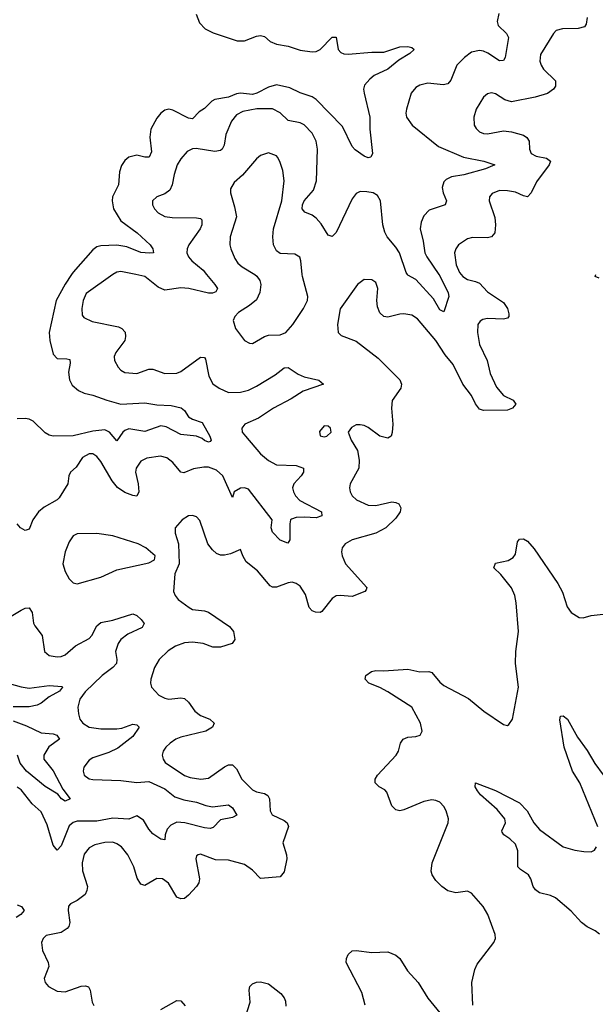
# Model space of a CAD drawing. Header units: inches. Extents: x 2001573 to 2220545, y 644482 to 846830.
# Tile 41 of 256: x 2022882 to 2025771, y 686340 to 691279. Entities that reach past the tile are written whole.
import ezdxf

# ---------------------------------------------------------------- set-up
doc = ezdxf.new("R2010")
doc.units = ezdxf.units.IN
doc.header["$MEASUREMENT"] = 0
doc.layers.add('C0628', color=7, linetype='Continuous')
doc.layers.add('C0629', color=7, linetype='Continuous')

msp = doc.modelspace()

# ---------------------------------------------------------------- linework, layer by layer
at = {"layer": 'C0628', "color": 5}
for points, elevation in [([(2023349.4, 690000), (2023215.4, 689904.6), (2023200.2, 689870), (2023194, 689830), (2023196.5, 689796.5), (2023204.5, 689784.5), (2023245.1, 689765.1), (2023377.5, 689737.5), (2023394.6, 689730), (2023410.7, 689710.7), (2023413.5, 689690), (2023409.1, 689670), (2023364.9, 689610), (2023356.9, 689590), (2023358.3, 689570), (2023375.6, 689535.6), (2023390, 689520.3), (2023409.4, 689509.4), (2023470, 689504.7), (2023530, 689526.2), (2023550, 689525.2), (2023610, 689504.2), (2023670, 689505.6), (2023690, 689514.5), (2023790, 689586.3), (2023810, 689583.8), (2023815.2, 689575.2), (2023832.1, 689490), (2023851.7, 689451.7), (2023882.4, 689430), (2023930, 689409.4), (2023989.9, 689410.1), (2024030, 689421.3), (2024070, 689440.2), (2024163.3, 689496.7), (2024210, 689532.2), (2024230, 689534.9), (2024280.3, 689500.3), (2024310, 689487.1), (2024384, 689470), (2024406.8, 689450), (2024304.5, 689415.5), (2024243.6, 689376.4), (2024155.8, 689330), (2024079.8, 689280.2), (2024011.7, 689250), (2023996.1, 689230), (2023998.5, 689210), (2024015, 689190), (2024090, 689101.4), (2024130, 689067.8), (2024170, 689046.7), (2024270, 689042.9), (2024306.4, 689030), (2024306.7, 689010), (2024295.2, 688990), (2024258.5, 688950), (2024251.4, 688930), (2024255.8, 688910), (2024266.4, 688890), (2024287.5, 688867.5), (2024395.8, 688810), (2024398.7, 688790), (2024370, 688779.8), (2024310, 688784.1), (2024270, 688781.2), (2024246.1, 688773.9), (2024241.3, 688770), (2024237.3, 688750), (2024238.3, 688670), (2024227.5, 688652.5), (2024190, 688667.9), (2024150, 688707.4), (2024144.1, 688730), (2024148.9, 688770), (2024030, 688923.5), (2024010, 688930.8), (2023990, 688928.6), (2023959.1, 688910), (2023950, 688882), (2023900.9, 688990), (2023870, 689019.3), (2023830, 689033.5), (2023805.5, 689034.5), (2023754.2, 689025.8), (2023706.1, 689006.1), (2023690, 689009.7), (2023650, 689058), (2023620.7, 689080.7), (2023588.9, 689088.9), (2023520.6, 689079.4), (2023490, 689064.2), (2023466.2, 689030), (2023462.6, 689010), (2023476.4, 688950), (2023480.2, 688910), (2023470, 688888.7), (2023450, 688891.5), (2023410, 688907.4), (2023373, 688933), (2023346.1, 688966.1), (2023290, 689062.2), (2023270, 689088.5), (2023250, 689100.9), (2023230, 689100.4), (2023198, 689082), (2023165.9, 689034.1), (2023136.3, 689010), (2023128.7, 688991.3), (2023123, 688950), (2023079.8, 688880.2), (2023070.1, 688869.9), (2023005.6, 688834.4), (2022976.9, 688810), (2022947.7, 688770), (2022930, 688723.7), (2022910, 688716.3), (2022886.8, 688730), (2022869.9, 688749.9)], 260), ([(2023141.7, 690000), (2023110, 689952.8), (2023065.1, 689870), (2023030.6, 689710), (2023033.8, 689670), (2023050, 689601.3), (2023070, 689578.6), (2023118.5, 689578.5), (2023134.3, 689574.3), (2023135.3, 689555.3), (2023126.4, 689510), (2023131.8, 689471.8), (2023145.3, 689445.3), (2023178, 689418), (2023205.8, 689405.8), (2023250, 689396), (2023319.3, 689370), (2023390, 689350.9), (2023510, 689356.3), (2023570, 689346.5), (2023642.8, 689342.9), (2023692.4, 689332.4), (2023710, 689318.4), (2023730, 689287.2), (2023750, 689275.5), (2023798.3, 689258.3), (2023836.9, 689190), (2023843.8, 689170), (2023837.7, 689162.2), (2023830, 689159.7), (2023810, 689167.7), (2023798.5, 689178.5), (2023770, 689189.8), (2023690, 689197.3), (2023616.5, 689236.5), (2023590, 689241.1), (2023510, 689212.5), (2023430, 689226.2), (2023410, 689218.9), (2023399.8, 689210), (2023370, 689166.9), (2023333.2, 689210), (2023310, 689221.2), (2023250, 689214.9), (2023150, 689191.9), (2023050.5, 689190.5), (2023030, 689195.2), (2023010, 689206.4), (2022950, 689265), (2022930, 689274.4), (2022910, 689278.8), (2022870, 689276.3)], 240), ([(2025097.5, 690000), (2025106.2, 689990), (2025130, 689976), (2025170, 689966.4), (2025190, 689956.5), (2025230, 689914.2), (2025310, 689859.7), (2025330.1, 689830), (2025336.3, 689803.7), (2025336.1, 689790), (2025330, 689781.3), (2025310, 689776.8), (2025230, 689780.3), (2025205.8, 689774.2), (2025193.1, 689766.9), (2025180.9, 689750), (2025179.3, 689710), (2025188.8, 689650), (2025227.7, 689570), (2025243.8, 689503.8), (2025275.5, 689435.5), (2025310, 689393.5), (2025358.4, 689370), (2025372.2, 689350), (2025355.6, 689330), (2025330, 689320.2), (2025210, 689318.8), (2025190, 689325.6), (2025170, 689352.2), (2025150, 689393.8), (2025105, 689450), (2025057.6, 689550), (2025017.3, 689597.3), (2024970, 689669.8), (2024878.4, 689778.4), (2024850, 689796.5), (2024810, 689803.1), (2024790, 689802.4), (2024730, 689786.2), (2024709.8, 689789.8), (2024689, 689809), (2024678.3, 689838.3), (2024674.6, 689870), (2024678.5, 689930), (2024670, 689960.9), (2024650, 689973.6), (2024610, 689976.2), (2024578, 689950), (2024490, 689828.7), (2024476.4, 689750), (2024480.5, 689710), (2024494.6, 689694.6), (2024570, 689667), (2024681.2, 689581.2), (2024790, 689471.5), (2024798.8, 689450), (2024794.4, 689430), (2024751.7, 689368.3), (2024747.6, 689330), (2024754.6, 689250), (2024751.8, 689208.2), (2024746, 689190), (2024730, 689180.4), (2024690, 689189.8), (2024630, 689233.3), (2024610, 689243.5), (2024590, 689247.1), (2024570, 689246.3), (2024546.4, 689233.6), (2024530.6, 689210), (2024546, 689170), (2024577.3, 689117.3), (2024586.2, 689070), (2024583.6, 689030), (2024540.8, 688950), (2024537.7, 688930), (2024540.8, 688910), (2024550.3, 688890), (2024572, 688870), (2024630, 688844.3), (2024670, 688842.5), (2024750, 688860.6), (2024770, 688857.8), (2024784.9, 688850), (2024795.5, 688830), (2024790.9, 688810), (2024770, 688777.6), (2024719.7, 688730), (2024670, 688703.9), (2024550.5, 688670), (2024514.9, 688650), (2024500.3, 688630), (2024496.5, 688610), (2024499.6, 688590), (2024517.3, 688550), (2024624.4, 688430), (2024620.4, 688419.6), (2024614, 688410), (2024550, 688386), (2024490, 688390.9), (2024470, 688388.2), (2024450, 688375.8), (2024397.6, 688310), (2024390, 688304.7), (2024367, 688307), (2024350, 688314.2), (2024334.2, 688330), (2024316, 688396), (2024290, 688437.2), (2024270, 688450.8), (2024250, 688456.8), (2024230, 688454.6), (2024170, 688432.7), (2024150, 688432.9), (2024139.1, 688439.1), (2024074.9, 688514.9), (2024019.3, 688559.3), (2024001.3, 688590), (2023990, 688622), (2023939.7, 688600.3), (2023910, 688592.9), (2023890, 688592.9), (2023870, 688602), (2023850, 688619.3), (2023826, 688650), (2023786.7, 688766.7), (2023770, 688785.6), (2023750, 688791.1), (2023730, 688789.7), (2023697.6, 688770), (2023663.1, 688730), (2023662.5, 688702.5), (2023678.7, 688650), (2023682.8, 688550), (2023661.3, 688498.7), (2023654, 688410), (2023662, 688390), (2023676.9, 688370), (2023732.9, 688330), (2023750, 688320.5), (2023810, 688313.8), (2023830, 688307.5), (2023934.3, 688234.3), (2023954.7, 688210), (2023962, 688170), (2023948, 688150), (2023890, 688130.7), (2023852.1, 688132.1), (2023802.7, 688150), (2023750, 688157.1), (2023710, 688153.1), (2023663.8, 688136.2), (2023626.7, 688113.3), (2023581.5, 688070), (2023558.5, 688030), (2023540.3, 687970), (2023538.4, 687950), (2023543.8, 687930), (2023580.4, 687890), (2023610, 687874.7), (2023630, 687870.2), (2023690, 687877.2), (2023710, 687873.1), (2023730, 687855.8), (2023760.9, 687810), (2023790, 687788.4), (2023836.4, 687770), (2023858.7, 687750), (2023850.3, 687730), (2023817, 687710), (2023690, 687680.6), (2023665.7, 687670), (2023637.4, 687650), (2023615.6, 687630), (2023602, 687610), (2023597.7, 687590), (2023602.3, 687570), (2023612.8, 687552.8), (2023710, 687488.3), (2023737.3, 687477.3), (2023790.7, 687469.3), (2023830, 687474), (2023910, 687531.9), (2023930, 687541.1), (2023950, 687540.7), (2023970, 687520.3), (2023996.1, 687470), (2024050, 687416.1), (2024070, 687406.2), (2024110, 687397.4), (2024126.7, 687386.7), (2024135.5, 687370), (2024138.5, 687310), (2024148.7, 687290), (2024210, 687262.4), (2024224.9, 687250), (2024231.1, 687231.1), (2024202.3, 687150), (2024220.9, 687090), (2024222.7, 687070), (2024210, 687005.1), (2024190, 686978.5), (2024090, 686971.1), (2024050, 687013.3), (2024010, 687041.1), (2023930, 687063.5), (2023864, 687064), (2023790, 687092.8), (2023778, 687090), (2023770, 687084), (2023766.5, 687070), (2023784, 686970), (2023781.5, 686950), (2023768.9, 686930), (2023730, 686888), (2023710, 686871.2), (2023690, 686868.5), (2023670, 686878), (2023628.3, 686948.3), (2023599.3, 686970), (2023570, 686971.7), (2023510, 686936.3), (2023490, 686943), (2023472.4, 686972.4), (2023454.2, 687030), (2023425.3, 687090), (2023393.7, 687130), (2023370, 687144.8), (2023350, 687152.4), (2023310, 687152.2), (2023260, 687140), (2023230, 687124.7), (2023206.5, 687093.5), (2023195, 687050), (2023196.6, 687010), (2023221.7, 686930), (2023219.8, 686910), (2023210.2, 686890), (2023170, 686859.8), (2023136.5, 686843.5), (2023127.6, 686832.4), (2023125.5, 686810), (2023134, 686750), (2023128.4, 686730), (2023120.1, 686719.9), (2023090, 686699.8), (2023015.4, 686684.6), (2023000.3, 686670), (2022991.7, 686650), (2022996.9, 686610), (2023025.8, 686550), (2023028.4, 686530), (2023004.9, 686470), (2023010.4, 686450), (2023026.4, 686430), (2023070, 686405.3), (2023110, 686403.2), (2023191, 686431), (2023212.6, 686432.6), (2023228, 686428), (2023236.5, 686410), (2023245.2, 686350), (2023254.3, 686334.3)], 280), ([(2023820.2, 690000), (2023861.1, 689950), (2023874, 689930), (2023866.8, 689913.2), (2023850, 689906.4), (2023830, 689906.9), (2023730.1, 689929.9), (2023690, 689933.9), (2023610, 689922.5), (2023577.8, 689937.8), (2023510, 689990.5), (2023464.6, 690000)], 260), ([(2024061.4, 690000), (2024072.9, 689992.9), (2024086.8, 689970), (2024091.9, 689950), (2024087.8, 689910), (2024070, 689874), (2024035.4, 689844.6), (2023979.3, 689810), (2023961.3, 689790), (2023954, 689770), (2023965.3, 689730), (2024010, 689670.4), (2024035.8, 689655.8), (2024050, 689655.3), (2024070, 689665.7), (2024110, 689690.2), (2024130, 689695.6), (2024190, 689697.4), (2024218, 689710), (2024253.3, 689750), (2024306, 689830), (2024325.7, 689870), (2024327.3, 689890), (2024300.7, 689990), (2024299.8, 690000)], 280), ([(2024985.6, 690000), (2024990, 689993.6), (2025031.5, 689908.5), (2025035.2, 689890), (2025010, 689812.7), (2024990, 689823), (2024958.2, 689878.2), (2024870, 689974.8), (2024830, 689997.6), (2024828.2, 690000)], 260), ([(2025790, 689981.5), (2025769.6, 689990), (2025773.2, 690000)], 280), ([(2025156, 686336), (2025151.5, 686450), (2025165.6, 686514.4), (2025178.3, 686541.7), (2025262, 686650), (2025269.6, 686670), (2025267.8, 686690), (2025230.9, 686790), (2025207.3, 686830), (2025150, 686897), (2025130, 686907), (2025070, 686899.6), (2025030, 686909.7), (2025000.9, 686930), (2024970, 686960.9), (2024951.6, 686990), (2024946.9, 687006.9), (2024951.1, 687050), (2025033, 687250), (2025034.7, 687270), (2025022.4, 687310), (2025010, 687332), (2024990, 687353.3), (2024970, 687362.9), (2024950, 687365.6), (2024910, 687357.6), (2024810, 687315.1), (2024790, 687309.7), (2024770, 687315.6), (2024750, 687336), (2024724.8, 687404.7), (2024715.1, 687415), (2024686.6, 687430), (2024666, 687450), (2024665.4, 687470), (2024678, 687490), (2024772.1, 687590), (2024783.1, 687610), (2024792.4, 687650), (2024805.6, 687670), (2024830, 687679.1), (2024870, 687682.8), (2024891.6, 687690), (2024901.1, 687710), (2024892.7, 687750), (2024850, 687830.6), (2024730, 687907.3), (2024690, 687928.9), (2024634.5, 687950), (2024615.1, 687970), (2024618.7, 687990), (2024647, 688010), (2024670, 688014.7), (2024710, 688012.9), (2024830, 688020.2), (2024890, 688007.4), (2024936, 688010), (2024950, 688004.9), (2024990, 687955.8), (2025010, 687939.5), (2025134.2, 687874.2), (2025210.6, 687810), (2025310, 687742.8), (2025330, 687738), (2025336.5, 687743.5), (2025355.1, 687770), (2025384.5, 687930), (2025369.6, 688050), (2025371.2, 688110), (2025384.4, 688210), (2025373.2, 688353.2), (2025367.1, 688390), (2025349.8, 688429.8), (2025296.4, 688496.4), (2025262, 688530), (2025270, 688552.2), (2025334, 688566), (2025359.1, 688580.9), (2025370, 688598), (2025380.5, 688659.5), (2025390, 688673), (2025410, 688675.5), (2025430, 688662.4), (2025464.3, 688624.3), (2025583.1, 688450), (2025606.5, 688406.5), (2025630, 688334), (2025650, 688306), (2025690, 688280.5), (2025710, 688278), (2025750, 688290.6), (2025810, 688296.3)], 280), ([(2022790, 688256.5), (2022890, 688317.4), (2022910, 688326.9), (2022930, 688328.5), (2022945.3, 688305.3), (2022952.1, 688252.1), (2022957.8, 688237.8), (2022994.9, 688190), (2023007, 688110), (2023030, 688088.9), (2023070, 688082.2), (2023090, 688084.7), (2023110, 688093.6), (2023162.7, 688137.3), (2023230, 688174.7), (2023244, 688190), (2023270, 688238.5), (2023290, 688254.5), (2023350, 688267.2), (2023450, 688298.3), (2023470, 688290.3), (2023492, 688270), (2023506.7, 688250), (2023496.4, 688230), (2023424.2, 688195.8), (2023389.7, 688170.3), (2023375.7, 688150), (2023363, 688110), (2023370.2, 688070), (2023367.3, 688050), (2023349.2, 688030), (2023295.9, 687990), (2023210, 687907.1), (2023184.2, 687870), (2023174, 687830), (2023176.7, 687796.7), (2023184.6, 687770), (2023199.5, 687750), (2023230.6, 687730), (2023290, 687722.2), (2023370, 687721.1), (2023394.7, 687725.3), (2023450, 687745.2), (2023470, 687741.1), (2023482, 687730), (2023450, 687682.5), (2023375.3, 687624.7), (2023330, 687603), (2023250, 687575.8), (2023230, 687564.2), (2023204.2, 687530), (2023200.3, 687510), (2023204.9, 687490), (2023230, 687470.4), (2023250, 687467.2), (2023390, 687462.7), (2023470, 687453.3), (2023530, 687458.1), (2023610, 687421.1), (2023661.4, 687381.4), (2023705.1, 687365.1), (2023770, 687353.3), (2023816.5, 687336.5), (2023850, 687330.1), (2023930, 687339.7), (2023950, 687324.6), (2023971.9, 687288.1), (2023950, 687277.2), (2023890, 687265.6), (2023853.5, 687226.5), (2023838.3, 687221.7), (2023810, 687224.4), (2023710.5, 687250.5), (2023670, 687252.7), (2023641.1, 687238.9), (2023621.8, 687218.2), (2023612.4, 687190), (2023610, 687165.1), (2023590, 687168.4), (2023550, 687195.1), (2023530, 687218.3), (2023503.4, 687263.4), (2023470, 687284.6), (2023430, 687268.5), (2023350, 687273.3), (2023270, 687259.2), (2023170, 687257.9), (2023150, 687252.5), (2023130, 687235), (2023090, 687135.4), (2023070, 687112.8), (2023050, 687138), (2023020.3, 687240.3), (2022990, 687304.7), (2022945, 687345), (2022890, 687416), (2022870, 687429.1)], 260), ([(2022830, 687949.6), (2022890, 687932.3), (2022930, 687926), (2023030, 687939.6), (2023094.8, 687934.8), (2023096.9, 687930), (2023082.7, 687910), (2023030, 687882.2), (2022990, 687849.9), (2022970, 687840.7), (2022930, 687832), (2022850, 687832)], 240), ([(2022850, 687762.4), (2022916.9, 687736.9), (2022990, 687701), (2023050, 687696.6), (2023069.2, 687689.2), (2023081.1, 687670), (2023028.6, 687631.4), (2023003.1, 687590), (2023003.4, 687570), (2023050, 687511.1), (2023098.4, 687418.3), (2023135.6, 687370), (2023110, 687358.7), (2023091.5, 687370), (2023074.2, 687394.2), (2023010, 687432.6), (2022915.9, 687510), (2022883.8, 687550), (2022871.1, 687590)], 240), ([(2025783.2, 687230), (2025692.6, 687450), (2025656.8, 687510), (2025614.2, 687630), (2025592.7, 687767.3), (2025595.3, 687784.7), (2025610, 687787.3), (2025631.7, 687770), (2025680.6, 687680.6), (2025730, 687613.4), (2025767.8, 687547.8), (2025810, 687490.3)], 260), ([(2025791.3, 686691.3), (2025770, 686709), (2025729.1, 686729.1), (2025700.9, 686750), (2025650, 686806.4), (2025570, 686873.5), (2025546.2, 686886.2), (2025490, 686899.7), (2025470, 686914), (2025458.9, 686930), (2025446.6, 686970), (2025435.6, 686990), (2025395.3, 687015.3), (2025381.3, 687030), (2025381.7, 687110), (2025370, 687142.9), (2025342, 687170), (2025311.5, 687190), (2025303.3, 687203.3), (2025301.1, 687210), (2025319.3, 687250), (2025315.8, 687270), (2025277.3, 687317.3), (2025195.1, 687390), (2025178.7, 687410), (2025167.3, 687430), (2025169.5, 687450.5), (2025270, 687412.3), (2025390, 687350.2), (2025428.4, 687310), (2025461.5, 687250), (2025490, 687216.5), (2025610, 687130.2), (2025667.1, 687112.9), (2025713.6, 687106.4), (2025750, 687104.4), (2025766.5, 687113.5), (2025776.9, 687130)], 260), ([(2022870, 686839.1), (2022891.5, 686830), (2022904, 686810), (2022887.7, 686790), (2022864.4, 686775.6)], 260), ([(2024615.8, 686335.8), (2024599.5, 686399.5), (2024520.5, 686550), (2024521.6, 686570), (2024529.7, 686590.4), (2024550, 686607.3), (2024570, 686610.3), (2024650, 686599.6), (2024730, 686603.1), (2024770, 686586.4), (2024790.4, 686570), (2024828.6, 686508.6), (2024882, 686450), (2024930, 686370.3), (2024990, 686296.4)], 280), ([(2024012.7, 686267.3), (2024038, 686350), (2024033.3, 686410), (2024037.4, 686430), (2024050, 686442.6), (2024070, 686451.5), (2024090, 686452.8), (2024130, 686442.6), (2024193.3, 686393.3), (2024210, 686372.4), (2024215.8, 686355.8), (2024216.9, 686330)], 280), ([(2023590, 686313.7), (2023670, 686359.3), (2023690, 686358), (2023712.1, 686332.1)], 280)]:
    msp.add_lwpolyline(points, dxfattribs=dict(at, elevation=elevation))
at = {"layer": 'C0628', "color": 5, "elevation": 280}
for points in [[(2024410, 689240.9), (2024386.8, 689213.2), (2024390, 689191.3), (2024410, 689185.7), (2024424, 689190), (2024445.2, 689210), (2024441.2, 689230), (2024430, 689239.3)], [(2023270, 688701.7), (2023170, 688699.7), (2023150, 688689.4), (2023130, 688659.3), (2023110, 688609), (2023098.7, 688550), (2023110, 688511), (2023130, 688474), (2023150, 688453.4), (2023170, 688448.2), (2023290, 688482), (2023370, 688519.3), (2023530, 688554.9), (2023559.3, 688570), (2023562, 688590), (2023515.6, 688630), (2023476.2, 688650), (2023349.8, 688689.8)]]:
    msp.add_lwpolyline(points, close=True, dxfattribs=at)
at = {"layer": 'C0629', "color": 5}
for points, elevation in [([(2025286.5, 691310), (2025277.8, 691270), (2025283.5, 691250), (2025324.4, 691210), (2025335.5, 691190), (2025318, 691090), (2025310, 691074.7), (2025290, 691072.8), (2025231.6, 691111.6), (2025210, 691120.9), (2025190, 691124.3), (2025150, 691115.4), (2025113.4, 691090), (2025076.2, 691050), (2025045.1, 690974.9), (2025030, 690957.2), (2025007.1, 690952.9), (2024930, 690959.7), (2024890.8, 690950), (2024870, 690938), (2024847.2, 690910), (2024822.4, 690830), (2024819.3, 690810), (2024823, 690790), (2024850.8, 690750), (2024982.9, 690642.9), (2025109.1, 690589.1), (2025210.6, 690570), (2025266.8, 690550), (2025219.1, 690530), (2025110, 690500.4), (2025048.8, 690491.2), (2025022.2, 690477.8), (2025010, 690465.6), (2025002.5, 690437.5), (2025007.7, 690410), (2025024, 690370), (2025017.1, 690350), (2024936.5, 690323.5), (2024910, 690294.5), (2024896, 690264), (2024891, 690230), (2024907.4, 690167.4), (2024915.6, 690110), (2024924.4, 690090), (2024985.6, 690000)], 260), ([(2023767, 691307), (2023783.9, 691263.9), (2023813.4, 691233.4), (2023853, 691213), (2023973, 691173), (2024010, 691173), (2024070, 691196.2), (2024090, 691199.6), (2024110, 691194.9), (2024139.5, 691170), (2024170, 691156.3), (2024230, 691146.8), (2024290, 691125.4), (2024350, 691117), (2024370, 691119), (2024390, 691129.2), (2024450, 691190.4), (2024470, 691190.8), (2024480.9, 691130), (2024493.6, 691113.6), (2024508.2, 691108.2), (2024530, 691106), (2024650, 691115.5), (2024710, 691115.5), (2024790, 691142.4), (2024830, 691144.9), (2024850, 691138.8), (2024861, 691130), (2024839.1, 691110), (2024784.1, 691075.9), (2024730.3, 691030), (2024661.3, 690998.7), (2024639.1, 690980.9), (2024613.2, 690950), (2024608, 690930), (2024610.2, 690910), (2024639.8, 690790), (2024639.8, 690730), (2024651.9, 690608.1), (2024644.7, 690590), (2024630, 690586.6), (2024610, 690593.6), (2024565.3, 690625.3), (2024550, 690642.7), (2024502.8, 690742.8), (2024370, 690879.3), (2024350, 690892.7), (2024290, 690911.8), (2024237.6, 690937.6), (2024170, 690951.8), (2024130, 690940.1), (2024072.8, 690910), (2024050, 690903.5), (2023990, 690911.1), (2023970, 690907.6), (2023930, 690890.6), (2023861.7, 690878.3), (2023846.4, 690870), (2023810, 690833.7), (2023783.3, 690816.7), (2023750, 690781.1), (2023730, 690784.3), (2023650, 690824.7), (2023630, 690829.2), (2023610, 690824.5), (2023590, 690809.8), (2023570, 690785.3), (2023540.5, 690730), (2023534.4, 690690), (2023544.1, 690615.9), (2023531.5, 690590), (2023510, 690588.9), (2023470, 690598.8), (2023450, 690595), (2023430, 690588.7), (2023410, 690572), (2023393.2, 690546.7), (2023383.5, 690516.5), (2023377.2, 690450), (2023348.5, 690390), (2023345.4, 690370), (2023353.2, 690330), (2023390.2, 690270), (2023471.3, 690210), (2023537.6, 690150), (2023550.5, 690130), (2023553.4, 690110), (2023532.9, 690107.1), (2023490, 690110.7), (2023419.7, 690139.7), (2023370, 690147.4), (2023290, 690144.6), (2023270, 690139.1), (2023250, 690124.2), (2023150, 690012.3), (2023141.7, 690000)], 240), ([(2025730.3, 691290), (2025724.2, 691255.8), (2025716.9, 691243.1), (2025684.7, 691235.3), (2025606.2, 691233.8), (2025574.8, 691225.2), (2025560.3, 691210), (2025495.2, 691104.8), (2025492.3, 691070), (2025498.6, 691050), (2025511.3, 691030), (2025570, 690972.9), (2025570, 690945.1), (2025561.1, 690930), (2025530, 690908.6), (2025469.6, 690890.4), (2025350, 690866.2), (2025316.9, 690876.9), (2025270, 690906.3), (2025250, 690911.2), (2025230, 690907.6), (2025210, 690889.5), (2025172.7, 690830), (2025161.3, 690790), (2025162.7, 690750), (2025172.4, 690732.4), (2025190, 690717), (2025210, 690707.9), (2025230, 690705.5), (2025310, 690721.2), (2025350, 690715.6), (2025410, 690699), (2025427.5, 690687.5), (2025438.8, 690670), (2025440.2, 690630), (2025448.2, 690608.2), (2025474.3, 690594.3), (2025524.9, 690584.9), (2025544.9, 690570), (2025539.7, 690550), (2025474.9, 690465.1), (2025449.1, 690410.9), (2025430, 690390.8), (2025410, 690395.2), (2025370, 690413.9), (2025330, 690420.7), (2025290, 690421.4), (2025253.4, 690406.6), (2025239.5, 690390), (2025237.4, 690370), (2025265.8, 690285.8), (2025270.2, 690250), (2025267.1, 690210), (2025250.3, 690190), (2025230, 690184.2), (2025153.6, 690186.4), (2025130, 690180.4), (2025084.9, 690150), (2025070.2, 690130), (2025064.1, 690110), (2025072.5, 690050), (2025088.7, 690010), (2025097.5, 690000)], 280), ([(2024828.2, 690000), (2024820.7, 690010), (2024787.9, 690110), (2024770, 690138), (2024725.7, 690190), (2024713.7, 690213.7), (2024704.5, 690250), (2024693.4, 690370), (2024676.9, 690396.9), (2024655.6, 690410), (2024624.3, 690415.7), (2024590, 690417.2), (2024570, 690407.8), (2024550, 690380.7), (2024470, 690211.2), (2024450, 690191.3), (2024430, 690198), (2024394.9, 690254.9), (2024370, 690283.8), (2024350, 690298.4), (2024312.7, 690312.7), (2024300.3, 690330), (2024301.3, 690350), (2024309.2, 690370), (2024355.8, 690424.2), (2024371.7, 690470), (2024376.3, 690630), (2024369.1, 690670), (2024349.8, 690710), (2024310, 690751.3), (2024290, 690761.2), (2024230, 690774), (2024190, 690811.2), (2024150, 690831.6), (2024072, 690832), (2024001.9, 690818.1), (2023970, 690802.4), (2023945.2, 690770), (2023917, 690703), (2023907.5, 690650), (2023899, 690630), (2023890, 690622.8), (2023861.8, 690618.2), (2023767.3, 690632.7), (2023749.3, 690630.7), (2023722.7, 690617.3), (2023690, 690580.5), (2023672.9, 690550), (2023657, 690503), (2023647.8, 690450), (2023636, 690424), (2023610, 690404.5), (2023570.6, 690390), (2023548.4, 690370), (2023548.5, 690350), (2023558.4, 690330), (2023577.6, 690310), (2023610, 690292.4), (2023646.6, 690286.6), (2023770, 690284.6), (2023790, 690280.9), (2023795.6, 690275.6), (2023796.8, 690250), (2023788.1, 690230), (2023730.1, 690150), (2023722, 690130), (2023720.9, 690110), (2023729.3, 690090), (2023745.4, 690070), (2023802.1, 690022.1), (2023820.2, 690000)], 260), ([(2024299.8, 690000), (2024293.5, 690070), (2024287.4, 690087.4), (2024262, 690102), (2024190, 690105.7), (2024170, 690118.7), (2024156.2, 690150), (2024151.7, 690190), (2024155.5, 690230), (2024197, 690370), (2024209.8, 690470), (2024202, 690522), (2024188.2, 690568.2), (2024176.2, 690590), (2024170, 690596.2), (2024130, 690611.6), (2024090, 690598), (2024070, 690581.1), (2024000.5, 690499.5), (2023957.6, 690462.4), (2023939.5, 690430), (2023939.6, 690410), (2023960.9, 690340.9), (2023969.4, 690290), (2023938.4, 690190), (2023937.1, 690150), (2023942, 690130), (2023961.6, 690081.6), (2023977, 690057), (2023998.7, 690038.7), (2024061.4, 690000)], 280), ([(2023464.6, 690000), (2023390, 690015.6), (2023370, 690012.4), (2023350, 690000.4), (2023349.4, 690000)], 260)]:
    msp.add_lwpolyline(points, dxfattribs=dict(at, elevation=elevation))

doc.saveas('drawing.dxf')
